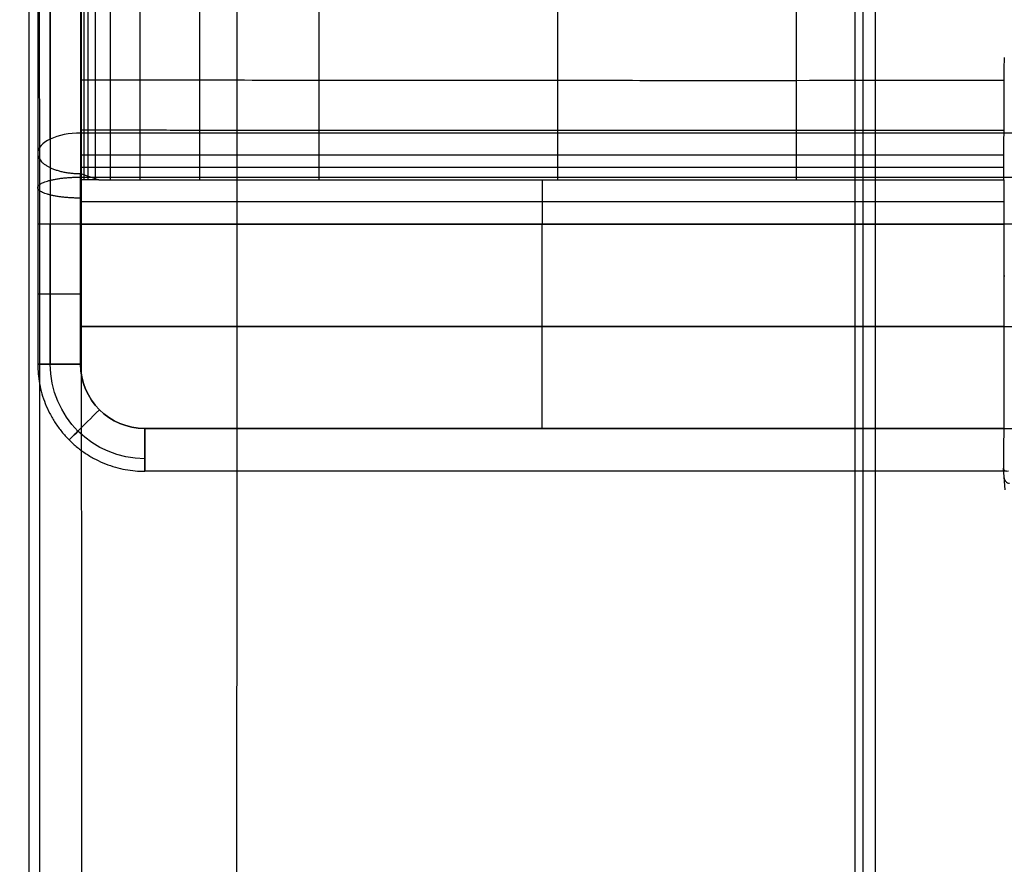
# Model space of a CAD drawing. Header units: millimetres. Extents: x -184 to 185, y -135 to 526.
# Tile 2 of 256: x -184 to -91, y 21 to 100. Entities that reach past the tile are written whole.
import ezdxf

# ---------------------------------------------------------------- set-up
doc = ezdxf.new("R2010")
doc.units = ezdxf.units.MM
doc.header["$MEASUREMENT"] = 0
doc.layers.add('Predefinito', color=7, linetype='Continuous', true_color=0x000000)

msp = doc.modelspace()

# ---------------------------------------------------------------- linework, layer by layer
at = {"layer": 'Predefinito'}
for p, q in [((179.112, 89.765, 44.601), (-177.814, 89.765, 44.601)), ((-177.814, 85.977, 37.555), (-177.814, 85.976, 37.555)), ((-177.814, 85.404, 37.839), (-177.814, 85.976, 37.555)), ((-177.814, 85.976, 37.555), (-176.098, 85.404, 37.839)), ((-177.814, 85.636, 46.203), (179.112, 85.636, 46.203)), ((-176.098, 85.404, 37.839), (-177.814, 85.404, 37.839)), ((-176.098, 85.404, 37.839), (-91.534, 85.404, 37.839)), ((-177.814, 83.371, 38.518), (-91.539, 83.371, 38.518)), ((-177.814, 68.162, 38.748), (-177.814, 81.24, 38.748)), ((-177.814, 81.24, 38.748), (-91.544, 81.24, 38.748)), ((179.112, 81.24, 46.748), (-177.814, 81.24, 46.748)), ((-177.814, 81.24, 46.748), (-177.814, 68.162, 46.748)), ((-134.679, 62.162, 38.748), (-134.679, 81.24, 38.748)), ((-91.544, 81.24, 38.748), (-91.544, 62.162, 38.748)), ((-91.544, 76.416, 38.748), (-91.438, 76.416, 28.616)), ((-91.544, 71.701, 38.748), (-177.814, 71.701, 38.748)), ((-177.814, 71.701, 46.748), (179.112, 71.701, 46.748)), ((-91.544, 62.162, 38.748), (-171.814, 62.162, 38.748)), ((-171.814, 62.162, 46.748), (173.112, 62.162, 46.748)), ((-91.268, 58.162, 42.748), (-171.814, 58.162, 42.748)), ((-91.41, 56.415, 25.955), (-91.57, 58.439, 41.286))]:
    msp.add_line(p, q, dxfattribs=at)
at = {"layer": 'Predefinito', "extrusion": (1.81415e-07, -0.880727, 0.473624)}
msp.add_arc((-177.814, 77.796, -57.935), 4, 89.99999, 179.99999, dxfattribs=at)
at = {"layer": 'Predefinito', "extrusion": (1, 6.57651e-14, 2.3893e-13)}
msp.add_arc((81.24, 28.748, -134.674), 10, 65.39104, 90, dxfattribs=at)
at = {"layer": 'Predefinito', "extrusion": (6.38311e-10, -1, 1.44323e-15)}
msp.add_arc((-177.814, 42.748, -74.701), 4, 90, 180, dxfattribs=at)
at = {"layer": 'Predefinito', "extrusion": (-6.38399e-10, 1, 2.04259e-14)}
msp.add_arc((177.814, 42.748, 74.701), 4, 270, 360, dxfattribs=at)
at = {"layer": 'Predefinito', "extrusion": (0, 0, -1)}
msp.add_arc((171.814, 68.162, -45.576), 8.828, 270, 0, dxfattribs=at)
at = {"layer": 'Predefinito', "extrusion": (1.94304e-15, 1.94304e-15, -1)}
msp.add_arc((171.814, 68.162, -39.919), 8.828, 270, 360, dxfattribs=at)
at = {"layer": 'Predefinito'}
msp.add_arc((-171.814, 68.162, 46.748), 6, 180, 270, dxfattribs=at)
at = {"layer": 'Predefinito', "extrusion": (1.6173e-14, 6.69906e-15, -1)}
msp.add_arc((171.814, 68.162, -38.748), 6, 270, 360, dxfattribs=at)
at = {"layer": 'Predefinito', "extrusion": (0.707107, -0.707107, -1.39041e-14)}
msp.add_arc((-79.293, 42.748, -169.689), 4, 90, 180, dxfattribs=at)
at = {"layer": 'Predefinito', "extrusion": (0.707107, -0.707107, 4.02047e-16)}
msp.add_arc((-79.293, 42.748, -169.689), 4, 180, 270, dxfattribs=at)
at = {"layer": 'Predefinito', "extrusion": (-0.010382, 0.130861, 0.991346)}
msp.add_arc((86.164, -59.471, 42.763), 0.5, 355.42457, 85.50333, dxfattribs=at)
at = {"layer": 'Predefinito'}
for points, knots in [([(-182.617, 0, -6.104), (-182.596, 52.435, -6.134), (-182.643, 104.883, -6.163), (-182.639, 209.757, -6.222), (-181.929, 262.06, -6.259), (-182.703, 340.854, -6.298), (-183.166, 367.427, -6.298), (-168.263, 417.838, -6.297), (-155.695, 441.455, -6.297), (-104.401, 501.096, -6.297), (-52.435, 524.997, -6.297), (52.434, 525.004, -6.296), (104.42, 501.127, -6.296), (155.674, 441.455, -6.296), (168.18, 417.854, -6.295), (183.08, 367.387, -6.297), (182.728, 340.844, -6.296), (181.881, 262.05, -6.257), (182.643, 209.75, -6.221), (182.648, 104.88, -6.162), (182.597, 52.434, -6.133), (182.616, 0, -6.103)], [-1265.959092, -1265.959092, -1265.959092, -1265.959092, -1109.578105, -1109.578105, -953.197118, -953.197118, -875.006625, -875.006625, -796.816131, -796.816131, -640.435144, -640.435144, -484.054157, -484.054157, -405.863664, -405.863664, -327.67317, -327.67317, -171.292183, -171.292183, -14.911196, -14.911196, -14.911196, -14.911196]), ([(181.654, 0.001, -1.881), (181.658, 101.741, -1.916), (181.691, 203.474, -1.94), (181.69, 318.57, -1.966), (181.767, 331.871, -1.971), (181.501, 358.708, -1.97), (179.744, 372.154, -1.969), (170.275, 411.39, -1.966), (158.022, 436.093, -1.965), (124.097, 477.887, -1.962), (80.719, 511.97, -1.959), (-0.001, 530.224, -1.958), (-80.731, 511.969, -1.959), (-124.089, 477.89, -1.962), (-158.082, 436.084, -1.965), (-170.109, 411.421, -1.966), (-183.505, 358.969, -1.97), (-181.381, 331.779, -1.972), (-181.857, 203.545, -1.938), (-181.614, 101.721, -1.916), (-181.651, -0.001, -1.881)], [15.000463, 15.000463, 15.000463, 15.000463, 320.217984, 320.217984, 360.245232, 360.245232, 400.27248, 400.27248, 480.326975, 480.326975, 560.381471, 640.435967, 720.490463, 800.545012, 800.545012, 880.599534, 880.599534, 960.654057, 960.654057, 1265.869848, 1265.869848, 1265.869848, 1265.869848]), ([(177.748, 0, 0), (177.748, 101.105, 0), (177.75, 202.211, 0), (177.745, 316.579, 0), (177.759, 329.842, 0), (177.709, 356.369, 0), (176.148, 369.623, 0), (167.193, 408.398, 0), (155.319, 432.853, 0), (122.153, 474.27, 0), (79.552, 508.086, 0), (-0.004, 526.215, 0), (-79.568, 508.085, 0), (-122.152, 474.272, 0), (-155.378, 432.847, 0), (-167.049, 408.42, 0), (-179.684, 356.623, 0), (-177.35, 329.776, 0), (-177.969, 202.246, 0), (-177.694, 101.096, 0), (-177.748, 0, 0)], [15.08965, 15.08965, 15.08965, 15.08965, 320.217984, 320.217984, 360.245232, 360.245232, 400.27248, 400.27248, 480.326975, 480.326975, 560.381471, 640.435967, 720.490463, 800.545012, 800.545012, 880.599534, 880.599534, 960.654057, 960.654057, 1265.780703, 1265.780703, 1265.780703, 1265.780703]), ([(-163.214, -20, -192.349), (-163.163, 79.102, -192.37), (-163.249, 178.569, -191.632), (-162.917, 302.374, -190.602), (-164.121, 327.858, -190.547), (-158.254, 366.966, -190.297), (-155.617, 379.032, -190.057), (-148.481, 404.358, -189.781), (-143.163, 416.972, -189.707), (-122.551, 451.932, -189.452), (-102.53, 471.766, -189.319), (-66.794, 492.16, -189.183), (-41.188, 502.645, -189.109), (0.006, 508.053, -189.071), (41.199, 502.646, -189.109), (66.805, 492.161, -189.183), (102.534, 471.773, -189.32), (122.568, 451.931, -189.451), (143.154, 416.975, -189.707), (148.48, 404.38, -189.783), (155.655, 379.057, -190.061), (158.193, 366.806, -190.268), (164.169, 328.069, -190.586), (162.914, 302.362, -190.601), (163.242, 178.554, -191.632), (163.152, 79.115, -192.371), (163.199, -20, -192.349)], [-0.000253, -0.000253, -0.000253, -0.000253, 294.801457, 294.801457, 368.501821, 368.501821, 405.352003, 405.352003, 442.202185, 442.202185, 515.902549, 515.902549, 552.754038, 589.602913, 626.451788, 663.300663, 663.300663, 736.998414, 736.998414, 773.847289, 773.847289, 810.696164, 810.696164, 884.393914, 884.393914, 1179.185172, 1179.185172, 1179.185172, 1179.185172]), ([(105.427, -20, -408.628), (105.427, 68.391, -408.627), (105.435, 156.782, -408.624), (105.443, 245.173, -408.618), (105.445, 267.278, -408.616), (105.45, 289.385, -408.626), (105.44, 311.493, -408.592), (105.435, 322.556, -408.576), (105.405, 333.615, -408.554), (105.425, 344.67, -408.521), (105.433, 355.728, -408.531), (103.731, 366.786, -408.539), (100.358, 377.322, -408.547), (93.603, 398.41, -408.565), (80.015, 417.204, -408.573), (62.105, 430.223, -408.582), (53.153, 436.728, -408.586), (43.184, 441.826, -408.588), (32.66, 445.255, -408.59), (22.138, 448.683, -408.592), (11.079, 450.438, -408.593), (0.013, 450.439, -408.593), (-11.053, 450.438, -408.593), (-22.112, 448.683, -408.592), (-32.634, 445.256, -408.59), (-43.158, 441.827, -408.588), (-53.128, 436.729, -408.586), (-62.08, 430.224, -408.582), (-79.992, 417.205, -408.573), (-93.581, 398.413, -408.565), (-100.338, 377.324, -408.547), (-103.712, 366.788, -408.539), (-105.416, 355.73, -408.531), (-105.408, 344.672, -408.521), (-105.389, 333.617, -408.554), (-105.421, 322.558, -408.576), (-105.428, 311.494, -408.593), (-105.44, 289.387, -408.626), (-105.437, 267.28, -408.616), (-105.438, 245.174, -408.618), (-105.44, 156.783, -408.624), (-105.442, 68.391, -408.627), (-105.442, -20, -408.628)], [-0.000007, -0.000007, -0.000007, -0.000007, 265.172755, 265.172755, 265.172755, 331.490829, 331.490829, 331.490829, 364.672118, 364.672118, 364.672118, 397.248777, 397.248777, 397.248777, 462.405429, 462.405429, 462.405429, 495.001154, 495.001154, 495.001154, 527.592347, 527.592347, 527.592347, 560.182769, 560.182769, 560.182769, 592.780043, 592.780043, 592.780043, 657.938391, 657.938391, 657.938391, 690.516259, 690.516259, 690.516259, 723.697377, 723.697377, 723.697377, 790.016188, 790.016188, 790.016188, 1055.18988, 1055.18988, 1055.18988, 1055.18988]), ([(103.529, -20, -409.998), (103.529, 68.391, -409.998), (103.536, 156.782, -409.998), (103.542, 245.173, -409.998), (103.543, 267.279, -409.998), (103.551, 289.385, -409.998), (103.531, 311.491, -409.998), (103.52, 322.551, -409.998), (103.483, 333.612, -409.998), (103.495, 344.672, -409.998), (103.506, 355.531, -409.998), (101.836, 366.392, -409.998), (98.526, 376.736, -409.998), (91.906, 397.429, -409.998), (78.554, 415.901, -409.998), (60.98, 428.676, -409.998), (52.192, 435.064, -409.998), (42.399, 440.072, -409.998), (32.068, 443.439, -409.998), (21.739, 446.805, -409.998), (10.877, 448.529, -409.998), (0.013, 448.529, -409.998), (-10.851, 448.529, -409.998), (-21.713, 446.805, -409.998), (-32.042, 443.439, -409.998), (-42.374, 440.073, -409.998), (-52.166, 435.065, -409.998), (-60.956, 428.677, -409.998), (-78.53, 415.903, -409.998), (-91.884, 397.431, -409.998), (-98.507, 376.738, -409.998), (-101.817, 366.395, -409.998), (-103.488, 355.532, -409.998), (-103.478, 344.674, -409.998), (-103.468, 333.613, -409.998), (-103.507, 322.553, -409.998), (-103.518, 311.492, -409.998), (-103.541, 289.386, -409.998), (-103.535, 267.28, -409.998), (-103.536, 245.174, -409.998), (-103.541, 156.782, -409.998), (-103.544, 68.391, -409.998), (-103.544, -20, -409.998)], [-0.000007, -0.000007, -0.000007, -0.000007, 265.172755, 265.172755, 265.172755, 331.490829, 331.490829, 331.490829, 364.672118, 364.672118, 364.672118, 397.248777, 397.248777, 397.248777, 462.405429, 462.405429, 462.405429, 495.001154, 495.001154, 495.001154, 527.592347, 527.592347, 527.592347, 560.182769, 560.182769, 560.182769, 592.780043, 592.780043, 592.780043, 657.938391, 657.938391, 657.938391, 690.516259, 690.516259, 690.516259, 723.697377, 723.697377, 723.697377, 790.016188, 790.016188, 790.016188, 1055.18988, 1055.18988, 1055.18988, 1055.18988]), ([(-181.814, 165.403, 21.553), (-181.814, 151.896, 21.553), (-181.814, 138.285, 23.259), (-181.814, 112.291, 29.829), (-181.814, 99.811, 34.657), (-181.814, 87.871, 41.078)], [-1, -1, -1, -1, -0.5, -0.5, 0, 0, 0, 0]), ([(-177.822, 165.403, 17.553), (-177.822, 158.455, 17.553), (-177.82, 144.558, 18.418), (-177.818, 124.034, 22.289), (-177.817, 107.462, 27.611), (-177.815, 96.276, 32.394), (-177.815, 90.801, 35.04), (-177.815, 88.098, 36.431), (-177.814, 86.748, 37.137), (-177.814, 86.172, 37.452), (-177.814, 85.976, 37.555)], [0, 0, 0, 0, 0.2519309, 0.5038618, 0.7557927, 0.8817582, 0.944741, 0.9762323, 0.991978, 1, 1, 1, 1]), ([(-177.814, 165.403, 25.553), (-177.814, 152.226, 25.553), (-177.814, 138.948, 27.217), (-177.814, 113.588, 33.627), (-177.814, 101.414, 38.337), (-177.814, 89.765, 44.601)], [0, 0, 0, 0, 0.5, 0.5, 1, 1, 1, 1]), ([(-177.466, 85.404, 37.839), (-177.466, 85.799, 37.659), (-177.466, 86.559, 37.237), (-177.466, 88.098, 36.431), (-177.466, 90.802, 35.041), (-177.466, 96.276, 32.396), (-177.466, 107.462, 27.614), (-177.466, 124.034, 22.297), (-177.466, 144.558, 18.43), (-177.466, 158.455, 17.567), (-177.466, 165.403, 17.567)], [0, 0, 0, 0, 1.304535, 2.609071, 5.218141, 10.436283, 20.872566, 41.745132, 62.617698, 83.490261, 83.490261, 83.490261, 83.490261]), ([(-177.117, 85.404, 37.839), (-177.117, 85.799, 37.659), (-177.117, 86.559, 37.237), (-177.117, 88.098, 36.432), (-177.117, 90.801, 35.042), (-177.117, 96.275, 32.397), (-177.118, 107.461, 27.619), (-177.118, 124.033, 22.309), (-177.118, 144.558, 18.451), (-177.118, 158.455, 17.591), (-177.118, 165.403, 17.591)], [0, 0, 0, 0, 1.304535, 2.609071, 5.218141, 10.436283, 20.872566, 41.745132, 62.617698, 83.490261, 83.490261, 83.490261, 83.490261]), ([(-176.42, 85.404, 37.839), (-176.42, 85.799, 37.659), (-176.42, 86.559, 37.237), (-176.42, 88.097, 36.432), (-176.42, 90.8, 35.043), (-176.42, 96.274, 32.4), (-176.421, 107.458, 27.629), (-176.422, 124.031, 22.333), (-176.422, 144.558, 18.492), (-176.422, 158.455, 17.637), (-176.422, 165.403, 17.637)], [0, 0, 0, 0, 1.304535, 2.609071, 5.218141, 10.436283, 20.872566, 41.745132, 62.617698, 83.490261, 83.490261, 83.490261, 83.490261]), ([(-175.026, 85.404, 37.839), (-175.026, 85.799, 37.659), (-175.026, 86.559, 37.237), (-175.026, 88.096, 36.433), (-175.026, 90.798, 35.045), (-175.027, 96.271, 32.407), (-175.028, 107.454, 27.648), (-175.029, 124.028, 22.381), (-175.031, 144.558, 18.573), (-175.03, 158.456, 17.729), (-175.03, 165.403, 17.729)], [0, 0, 0, 0, 1.304535, 2.609071, 5.218141, 10.436283, 20.872566, 41.745132, 62.617698, 83.490261, 83.490261, 83.490261, 83.490261]), ([(-172.237, 85.404, 37.839), (-172.237, 85.799, 37.659), (-172.238, 86.558, 37.238), (-172.238, 88.094, 36.434), (-172.238, 90.795, 35.049), (-172.239, 96.264, 32.419), (-172.241, 107.446, 27.687), (-172.244, 124.023, 22.476), (-172.247, 144.559, 18.733), (-172.246, 158.458, 17.911), (-172.246, 165.403, 17.911)], [0, 0, 0, 0, 1.304535, 2.609071, 5.218141, 10.436283, 20.872566, 41.745132, 62.617698, 83.490261, 83.490261, 83.490261, 83.490261]), ([(-166.66, 85.404, 37.839), (-166.66, 85.798, 37.659), (-166.661, 86.556, 37.239), (-166.661, 88.091, 36.438), (-166.662, 90.788, 35.058), (-166.663, 96.253, 32.444), (-166.667, 107.431, 27.763), (-166.673, 124.013, 22.66), (-166.679, 144.56, 19.042), (-166.678, 158.461, 18.262), (-166.677, 165.403, 18.262)], [0, 0, 0, 0, 1.304535, 2.609071, 5.218141, 10.436283, 20.872566, 41.745132, 62.617698, 83.490261, 83.490261, 83.490261, 83.490261]), ([(-155.506, 85.404, 37.839), (-155.507, 85.797, 37.66), (-155.507, 86.553, 37.241), (-155.508, 88.085, 36.445), (-155.509, 90.777, 35.076), (-155.512, 96.235, 32.494), (-155.519, 107.406, 27.91), (-155.529, 123.998, 23.007), (-155.539, 144.564, 19.622), (-155.537, 158.467, 18.917), (-155.536, 165.403, 18.918)], [0, 0, 0, 0, 1.304535, 2.609071, 5.218141, 10.436283, 20.872566, 41.745132, 62.617698, 83.490262, 83.490262, 83.490262, 83.490262]), ([(-133.199, 85.404, 37.839), (-133.199, 85.795, 37.66), (-133.199, 86.55, 37.247), (-133.2, 88.077, 36.461), (-133.202, 90.763, 35.115), (-133.207, 96.212, 32.593), (-133.217, 107.379, 28.182), (-133.233, 123.988, 23.621), (-133.248, 144.579, 20.622), (-133.245, 158.479, 20.042), (-133.244, 165.403, 20.043)], [0, 0, 0, 0, 1.304535, 2.609071, 5.218141, 10.436283, 20.872566, 41.745132, 62.617698, 83.490262, 83.490262, 83.490262, 83.490262]), ([(-110.891, 85.404, 37.839), (-110.891, 85.794, 37.661), (-110.892, 86.548, 37.254), (-110.893, 88.074, 36.479), (-110.895, 90.76, 35.157), (-110.899, 96.209, 32.692), (-110.911, 107.381, 28.426), (-110.927, 124.005, 24.127), (-110.945, 144.604, 21.41), (-110.941, 158.491, 20.919), (-110.941, 165.403, 20.919)], [0, 0, 0, 0, 1.304535, 2.609071, 5.218141, 10.436283, 20.872566, 41.745132, 62.617698, 83.490262, 83.490262, 83.490262, 83.490262]), ([(-91.534, 85.404, 37.839), (-91.53, 86.36, 37.402), (-91.524, 87.279, 36.892), (-91.515, 89.164, 35.97), (-91.51, 90.112, 35.52), (-91.496, 92.971, 34.211), (-91.488, 94.899, 33.389), (-91.48, 96.845, 32.615)], [-1, -1, -1, -1, -0.750061, -0.750061, -0.499924, -0.499924, 0, 0, 0, 0]), ([(-91.49, 94.676, 33.502), (-97.959, 94.67, 33.477), (-111.865, 94.662, 33.424), (-133.206, 94.665, 33.344), (-151.794, 94.681, 33.273), (-164.804, 94.7, 33.224), (-171.309, 94.711, 33.199), (-174.562, 94.717, 33.187), (-176.188, 94.721, 33.181), (-177.001, 94.722, 33.178), (-177.466, 94.723, 33.176), (-177.698, 94.724, 33.175), (-177.814, 94.724, 33.175)], [92.183968, 92.183968, 92.183968, 92.183968, 111.603141, 133.923769, 156.244398, 167.404712, 172.984869, 175.774947, 177.169987, 177.867506, 178.216266, 178.565026, 178.565026, 178.565026, 178.565026]), ([(-91.512, 90.001, 35.577), (-97.973, 89.998, 35.566), (-111.869, 89.995, 35.541), (-133.202, 89.998, 35.507), (-151.791, 90.008, 35.479), (-164.803, 90.019, 35.461), (-171.309, 90.025, 35.453), (-174.561, 90.029, 35.449), (-176.188, 90.031, 35.446), (-177.001, 90.032, 35.445), (-177.466, 90.032, 35.445), (-177.698, 90.033, 35.445), (-177.814, 90.033, 35.445)], [92.209826, 92.209826, 92.209826, 92.209826, 111.603141, 133.923769, 156.244398, 167.404712, 172.984869, 175.774947, 177.169987, 177.867506, 178.216266, 178.565026, 178.565026, 178.565026, 178.565026]), ([(-91.523, 87.696, 36.69), (-97.979, 87.694, 36.685), (-111.872, 87.693, 36.674), (-133.2, 87.695, 36.658), (-151.79, 87.701, 36.647), (-164.802, 87.707, 36.64), (-171.308, 87.71, 36.637), (-174.561, 87.712, 36.635), (-176.188, 87.713, 36.634), (-177.001, 87.714, 36.634), (-177.466, 87.714, 36.634), (-177.698, 87.714, 36.634), (-177.814, 87.714, 36.634)], [92.222756, 92.222756, 92.222756, 92.222756, 111.603141, 133.923769, 156.244398, 167.404712, 172.984869, 175.774947, 177.169987, 177.867506, 178.216266, 178.565026, 178.565026, 178.565026, 178.565026]), ([(-91.529, 86.551, 37.266), (-97.983, 86.55, 37.263), (-111.873, 86.55, 37.258), (-133.199, 86.552, 37.252), (-151.789, 86.555, 37.247), (-164.802, 86.558, 37.244), (-171.308, 86.56, 37.243), (-174.561, 86.561, 37.242), (-176.188, 86.561, 37.242), (-177.001, 86.561, 37.242), (-177.466, 86.562, 37.242), (-177.698, 86.562, 37.241), (-177.814, 86.562, 37.241)], [92.22922, 92.22922, 92.22922, 92.22922, 111.603141, 133.923769, 156.244398, 167.404712, 172.984869, 175.774947, 177.169987, 177.867506, 178.216266, 178.565026, 178.565026, 178.565026, 178.565026])]:
    msp.add_open_spline(points, degree=3, knots=knots, dxfattribs=at)
for points, weights, knots in [([(104.699, -20, -409.619), (104.699, 68.394, -409.619), (104.708, 156.83, -409.618), (104.716, 245.173, -409.616), (104.718, 267.259, -409.616), (104.722, 289.426, -409.619), (104.716, 311.492, -409.608), (104.713, 322.569, -409.603), (104.685, 333.645, -409.597), (104.71, 344.671, -409.586), (104.717, 355.645, -409.589), (103.027, 366.633, -409.592), (99.674, 377.103, -409.594), (92.976, 398.013, -409.6), (79.477, 416.707, -409.602), (61.68, 429.638, -409.605), (52.792, 436.097, -409.606), (42.888, 441.161, -409.607), (32.436, 444.567, -409.608), (21.988, 447.97, -409.608), (11.002, 449.714, -409.609), (0.013, 449.714, -409.609), (-10.976, 449.714, -409.609), (-21.962, 447.97, -409.608), (-32.409, 444.567, -409.608), (-42.863, 441.162, -409.607), (-52.767, 436.098, -409.606), (-61.655, 429.639, -409.605), (-79.453, 416.708, -409.602), (-92.954, 398.015, -409.6), (-99.654, 377.105, -409.594), (-103.008, 366.635, -409.592), (-104.699, 355.647, -409.589), (-104.693, 344.672, -409.586), (-104.669, 333.647, -409.596), (-104.699, 322.57, -409.603), (-104.703, 311.494, -409.609), (-104.712, 289.427, -409.619), (-104.711, 267.261, -409.616), (-104.711, 245.174, -409.616), (-104.713, 156.83, -409.618), (-104.715, 68.394, -409.619), (-104.715, -20, -409.619)], [0.9054455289, 0.905417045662, 0.905148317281, 0.904658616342, 0.904528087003, 0.905330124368, 0.902705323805, 0.901415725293, 0.899734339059, 0.897093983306, 0.897915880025, 0.8985149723, 0.899163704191, 0.900567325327, 0.901203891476, 0.901914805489, 0.902200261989, 0.90239062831, 0.902542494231, 0.902690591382, 0.902763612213, 0.902765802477, 0.902764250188, 0.902691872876, 0.902544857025, 0.902394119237, 0.902204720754, 0.901919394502, 0.90121142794, 0.900571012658, 0.899178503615, 0.898535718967, 0.89793132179, 0.897096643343, 0.899722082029, 0.901466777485, 0.90273004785, 0.905306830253, 0.904535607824, 0.904665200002, 0.90515252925, 0.90541397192, 0.905445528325], [-0.000007, -0.000007, -0.000007, -0.000007, 265.172755, 265.172755, 265.172755, 331.490829, 331.490829, 331.490829, 364.672118, 364.672118, 364.672118, 397.248777, 397.248777, 397.248777, 462.405429, 462.405429, 462.405429, 495.001154, 495.001154, 495.001154, 527.592347, 527.592347, 527.592347, 560.182769, 560.182769, 560.182769, 592.780043, 592.780043, 592.780043, 657.938391, 657.938391, 657.938391, 690.516259, 690.516259, 690.516259, 723.697377, 723.697377, 723.697377, 790.016188, 790.016188, 790.016188, 1055.18988, 1055.18988, 1055.18988, 1055.18988]), ([(-180.647, 165.403, 18.729), (-180.647, 151.612, 18.729), (-180.647, 138.106, 20.417), (-180.647, 111.651, 27.054), (-180.647, 98.635, 32.083), (-180.647, 86.534, 38.591)], [0.853553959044, 0.853553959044, 0.853553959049, 0.853553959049, 0.853553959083, 0.853553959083], [0.000002, 0.000002, 0.000002, 0.000002, 41.476506, 41.476506, 82.953007, 82.953007, 82.953007, 82.953007]), ([(-180.643, 89.211, 43.569), (-180.643, 100.944, 37.259), (-180.643, 113.208, 32.515), (-180.643, 138.754, 26.058), (-180.643, 152.129, 24.381), (-180.643, 165.403, 24.381)], [0.853553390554, 0.853553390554, 0.853553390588, 0.853553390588, 0.853553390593, 0.853553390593], [-0.000001, -0.000001, -0.000001, -0.000001, 40.487199, 40.487199, 80.974396, 80.974396, 80.974396, 80.974396])]:
    msp.add_rational_spline(points, weights, degree=3, knots=knots, dxfattribs=at)
for points, weights, degree in [([(-177.814, 89.765, 44.601), (-177.814, 85.773, 46.748), (-177.814, 81.24, 46.748)], [1, 0.969723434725, 0.999999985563], 2), ([(-180.643, 89.211, 43.569), (-180.643, 86.772, 44.88), (-180.643, 84.04, 45.576), (-180.643, 81.24, 45.576)], [0.853553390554, 0.853553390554, 0.853553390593, 0.853553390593], 3), ([(-181.814, 87.871, 41.078), (-181.814, 85.977, 37.555), (-177.814, 85.977, 37.555)], [0.999999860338, 0.707106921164, 0.999999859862], 2), ([(-180.643, 86.531, 38.587), (-180.643, 84.913, 39.457), (-180.643, 83.099, 39.919), (-180.643, 81.24, 39.919)], [0.853553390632, 0.853553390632, 0.853553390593, 0.853553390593], 3), ([(-181.814, 84.668, 42.322), (-181.814, 85.648, 46.2), (-177.814, 85.648, 46.2)], [1, 0.707106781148, 1], 2), ([(-177.814, 85.976, 37.555), (-177.814, 85.976, 37.555), (-177.814, 85.977, 37.555)], [0.999999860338, 0.9999998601, 0.999999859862], 2), ([(-177.814, 83.689, 38.444), (-181.814, 83.689, 38.444), (-181.814, 84.668, 42.322)], [0.999999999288, 0.707106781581, 1], 2), ([(-177.814, 81.24, 46.748), (-181.814, 81.24, 46.748), (-181.814, 81.24, 42.748)], [1, 0.707106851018, 0.999999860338], 2), ([(-177.814, 81.24, 38.748), (-181.814, 81.24, 38.748), (-181.814, 81.24, 42.748)], [0.999999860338, 0.707106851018, 1], 2), ([(-181.814, 68.162, 42.748), (-181.814, 58.162, 42.748), (-171.814, 58.162, 42.748)], [0.999999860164, 0.707106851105, 1], 2), ([(-181.814, 68.162, 42.748), (-181.814, 68.162, 38.748), (-177.814, 68.162, 38.748)], [0.999999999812, 0.707106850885, 0.999999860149], 2), ([(-177.814, 68.162, 46.748), (-181.814, 68.162, 46.748), (-181.814, 68.162, 42.748)], [0.999999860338, 0.707106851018, 1], 2), ([(-171.814, 62.162, 46.748), (-171.814, 58.162, 46.748), (-171.814, 58.162, 42.748)], [0.999999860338, 0.707106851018, 1], 2), ([(-171.814, 58.162, 42.748), (-171.814, 58.162, 38.748), (-171.814, 62.162, 38.748)], [1, 0.707106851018, 0.999999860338], 2)]:
    msp.add_rational_spline(points, weights, degree=degree, dxfattribs=at)
for points in [[(-181.814, 87.871, 41.078), (-181.814, 85.842, 42.169), (-181.814, 83.569, 42.748), (-181.814, 81.24, 42.748)], [(-177.814, 85.404, 37.839), (-177.814, 85.598, 37.751), (-177.814, 85.788, 37.655), (-177.814, 85.977, 37.555)], [(-177.814, 81.24, 38.748), (-177.814, 82.688, 38.748), (-177.814, 84.106, 38.434), (-177.814, 85.404, 37.839)], [(-91.534, 85.404, 37.839), (-91.541, 84.103, 38.436), (-91.544, 82.672, 38.748), (-91.544, 81.24, 38.748)], [(-181.814, 81.24, 42.748), (-181.814, 76.881, 42.748), (-181.814, 72.522, 42.748), (-181.814, 68.162, 42.748)], [(-180.643, 68.162, 45.576), (-180.643, 72.522, 45.576), (-180.643, 76.881, 45.576), (-180.643, 81.24, 45.576)], [(-180.643, 81.24, 39.919), (-180.643, 76.881, 39.919), (-180.643, 72.522, 39.919), (-180.643, 68.162, 39.919)], [(-91.544, 62.162, 38.748), (-91.544, 60.567, 38.748), (-91.555, 59.022, 39.801), (-91.57, 58.439, 41.286)], [(-91.57, 58.439, 41.286), (-91.577, 58.184, 41.936), (-91.299, 58.114, 42.652), (-91.091, 58.197, 43.278)]]:
    msp.add_open_spline(points, degree=3, dxfattribs=at)

doc.saveas('drawing.dxf')
